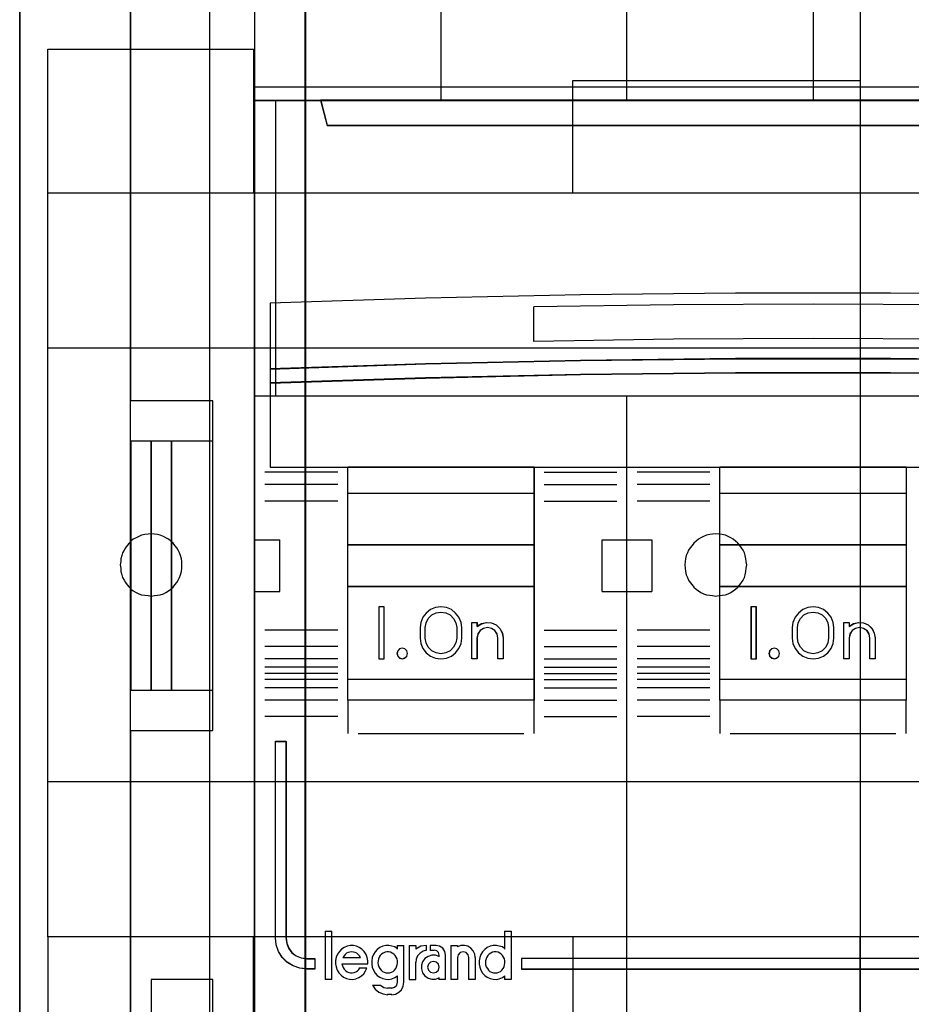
# Model space of a CAD drawing. Extents: x -631805 to -376315, y -40155 to 84873.
# Tile 58 of 256: x -619597 to -619166, y -31597 to -31121. Entities that reach past the tile are written whole.
import ezdxf

# ---------------------------------------------------------------- set-up
doc = ezdxf.new("R2010")
doc.units = 0
doc.header["$MEASUREMENT"] = 0
doc.layers.get('0').update_dxf_attribs({"color": 252})
for name, color, linetype in [('30', 7, 'Continuous'), ('45', 8, 'Continuous'), ('5', 7, 'Continuous'), ('50', 7, 'Continuous')]:
    doc.layers.add(name, color=color, linetype=linetype)

# ---------------------------------------------------------------- blocks, each defined once
blk = doc.blocks.new('*U1009')
at = {"layer": '5', "color": 7}
for points in [[(50.625815, -386.338651), (50.625815, -323.250088), (50.625815, -298.744188), (50.625815, -173.234937), (50.625815, -148.780413), (50.625815, -78.807593), (50.625815, -73.721462), (51.244508, -73.721462), (63.8246, -73.721462), (64.443293, -73.721462), (64.443293, -78.807593), (64.443293, -78.807593), (64.443293, -386.338651)], [(64.444049, -386.341247), (64.444049, -78.807635), (64.444049, -73.721462), (63.825368, -73.721462), (63.825368, -73.721462), (51.245527, -73.721462), (50.626846, -73.721462), (50.626846, -78.807635), (50.626846, -148.781036), (50.626846, -173.235764), (50.626846, -298.746057), (50.626846, -323.25216), (50.626846, -386.341247)]]:
    blk.add_lwpolyline(points, dxfattribs=at)
for points in [[(50.626846, -78.808532), (50.626846, -148.782882), (50.626846, -78.808532)], [(64.441398, -386.34188), (64.441398, -78.808532), (64.441398, -386.34188)], [(50.626846, -148.780234), (50.626846, -173.238419), (50.626846, -148.780234)], [(50.626846, -173.235771), (50.626846, -298.746832), (50.626846, -173.235771)]]:
    blk.add_lwpolyline(points, close=True, dxfattribs=at)
at = {"layer": '50', "color": 7}
for points in [[(55.98194, -85.921426), (391.762235, -85.921426), (391.762235, -735.000783), (55.98194, -735.000783), (55.98194, -85.921426)], [(59.825943, -92.486155), (387.918232, -92.486155), (387.918232, -379.414356), (59.825943, -379.414356), (59.825943, -92.486155)]]:
    blk.add_lwpolyline(points, dxfattribs=at)
blk = doc.blocks.new('*U1010')
at = {"layer": '50', "color": 7}
for points in [[(56.000497, -168.476979), (59.969501, -168.476979), (59.969501, -152.524789), (56.000497, -152.524789), (56.000497, -93.507993)], [(56.000497, -227.493776), (56.000497, -168.476979)], [(61.983887, -93.002352), (61.983887, -227.999417)], [(61.983887, -137.34823), (386.017439, -137.34823), (386.017439, -183.650891), (61.983887, -183.650891), (61.983887, -137.34823)], [(56.989334, -154.479023), (56.000497, -154.479023), (56.000497, -166.522746), (56.989334, -166.522746), (56.989334, -154.479023)], [(57.975519, -154.479023), (56.986683, -154.479023), (56.986683, -166.522746), (57.975519, -166.522746), (57.975519, -154.479023)], [(59.97175, -154.479023), (57.972868, -154.479023), (57.972868, -166.522746), (59.97175, -166.522746), (59.97175, -154.479023)], [(56.986683, -186.005084), (59.97175, -186.005084), (59.97175, -180.518146), (56.986683, -180.518146), (56.986683, -186.005084)]]:
    blk.add_lwpolyline(points, dxfattribs=at)
blk = doc.blocks.new('*U1011')
at = {"layer": '30', "color": 7}
for points in [[(91.27519, -113.505966), (91.27519, -207.495802)], [(91.27519, -113.505966), (91.27519, -207.495802)], [(51.981526, -135.521016), (61.94147, -135.521016), (61.94147, -142.480318), (51.981526, -142.480318), (51.981526, -135.521016)], [(77.375805, -137.030454), (91.27519, -137.030454), (91.27519, -142.480318), (77.375805, -142.480318), (77.375805, -137.030454)], [(51.981526, -142.47767), (396.088727, -142.47767), (396.088727, -178.455247), (51.981526, -178.455247), (51.981526, -142.47767)], [(51.981526, -149.974543), (396.088727, -149.974543), (396.088727, -170.958374), (51.981526, -170.958374), (51.981526, -149.974543)], [(56.993898, -161.975896), (57.150589, -161.953367), (57.284894, -161.930838), (57.4192, -161.908309), (57.575891, -161.863252), (57.687812, -161.795665), (57.822118, -161.728078), (57.93404, -161.637962), (58.045961, -161.547847), (58.135498, -161.435202), (58.225036, -161.322557), (58.292189, -161.209913), (58.359342, -161.074739), (58.40411, -160.939566), (58.448879, -160.781863), (58.471263, -160.624161), (58.471263, -160.466459), (58.471263, -160.308756), (58.448879, -160.173583), (58.40411, -160.01588), (58.359342, -159.880707), (58.292189, -159.745533), (58.225036, -159.632889), (58.135498, -159.520244), (58.045961, -159.407599), (57.93404, -159.317484), (57.822118, -159.227368), (57.687812, -159.159781), (57.575891, -159.092194), (57.4192, -159.024608), (57.284894, -159.002079), (57.150589, -158.97955), (56.993898, -158.957021), (56.837208, -158.97955), (56.680518, -159.002079), (56.523828, -159.024608), (56.389522, -159.092194), (56.255216, -159.159781), (56.12091, -159.227368), (56.008988, -159.317484), (55.919451, -159.407599), (55.829914, -159.520244), (55.740377, -159.632889), (55.673224, -159.745533), (55.606071, -159.880707), (55.561302, -160.01588), (55.516533, -160.173583), (55.516533, -160.308756), (55.494149, -160.466459), (55.516533, -160.624161), (55.516533, -160.781863), (55.561302, -160.939566), (55.606071, -161.074739), (55.673224, -161.209913), (55.740377, -161.322557), (55.829914, -161.435202), (55.919451, -161.547847), (56.008988, -161.637962), (56.12091, -161.728078), (56.255216, -161.795665), (56.389522, -161.863252), (56.523828, -161.908309), (56.680518, -161.930838), (56.837208, -161.953367), (56.993898, -161.975896)], [(84.29236, -161.975896), (84.449127, -161.953367), (84.605894, -161.930838), (84.762661, -161.908309), (84.897033, -161.863252), (85.031405, -161.795665), (85.143382, -161.728078), (85.255359, -161.637962), (85.367335, -161.547847), (85.456916, -161.435202), (85.546498, -161.322557), (85.613684, -161.209913), (85.68087, -161.074739), (85.72566, -160.939566), (85.748056, -160.781863), (85.770451, -160.624161), (85.792846, -160.466459), (85.770451, -160.308756), (85.748056, -160.173583), (85.72566, -160.01588), (85.68087, -159.880707), (85.613684, -159.745533), (85.546498, -159.632889), (85.456916, -159.520244), (85.367335, -159.407599), (85.255359, -159.317484), (85.143382, -159.227368), (85.031405, -159.159781), (84.897033, -159.092194), (84.762661, -159.024608), (84.605894, -159.002079), (84.449127, -158.97955), (84.29236, -158.957021), (84.135592, -158.97955), (84.00122, -159.002079), (83.844453, -159.024608), (83.710081, -159.092194), (83.575709, -159.159781), (83.463733, -159.227368), (83.351756, -159.317484), (83.239779, -159.407599), (83.150198, -159.520244), (83.060617, -159.632889), (82.971036, -159.745533), (82.926245, -159.880707), (82.859059, -160.01588), (82.836664, -160.173583), (82.814268, -160.308756), (82.791873, -160.466459), (82.814268, -160.624161), (82.836664, -160.781863), (82.859059, -160.939566), (82.926245, -161.074739), (82.971036, -161.209913), (83.060617, -161.322557), (83.150198, -161.435202), (83.239779, -161.547847), (83.351756, -161.637962), (83.463733, -161.728078), (83.575709, -161.795665), (83.710081, -161.863252), (83.844453, -161.908309), (84.00122, -161.930838), (84.135592, -161.953367), (84.29236, -161.975896)], [(51.981526, -185.478105), (61.94147, -185.478105), (61.94147, -178.452599), (51.981526, -178.452599), (51.981526, -185.478105)], [(77.375805, -183.971315), (91.27519, -183.971315), (91.27519, -178.452599), (77.375805, -178.452599), (77.375805, -183.971315)]]:
    blk.add_lwpolyline(points, dxfattribs=at)
blk.add_lwpolyline([(51.981526, -142.47767), (396.088727, -142.47767), (396.088727, -178.455247), (51.981526, -178.455247), (51.981526, -142.47767)], close=True, dxfattribs=at)
blk = doc.blocks.new('*U1012')
at = {"layer": '45', "color": 7}
for points in [[(79.996615, -118.986054), (98.004586, -118.986054), (98.004586, -118.986054), (116.00671, -118.986054), (116.00671, -118.986054), (116.00671, -202.010419), (116.00671, -202.010419), (98.004586, -202.010419), (98.004586, -202.010419), (79.996615, -202.010419), (79.996615, -202.010419), (61.994491, -202.010419), (61.994491, -202.010419), (61.994491, -118.986054), (61.994491, -118.986054), (79.996615, -118.986054), (79.996615, -118.986054)], [(79.998383, -118.99135), (98.002818, -118.99135), (116.001408, -118.99135), (116.001408, -202.005122), (98.002818, -202.005122), (79.998383, -202.005122), (61.999793, -202.005122), (61.999793, -118.99135), (79.998383, -118.99135)], [(61.994491, -137.997023), (116.00671, -137.997023), (116.00671, -152.304903), (61.994491, -152.304903), (61.994491, -137.997023)], [(61.999793, -138.00232), (116.001408, -138.00232), (116.001408, -152.299607), (61.999793, -152.299607), (61.999793, -138.00232)], [(65.181037, -137.997023), (65.496778, -139.207221), (65.496778, -139.207221), (112.507075, -139.207221), (112.507075, -139.207221), (112.822815, -137.997023), (65.181037, -137.997023)], [(65.186339, -138.00232), (65.502009, -139.201925), (112.501843, -139.201925), (112.817513, -138.00232), (65.186339, -138.00232)], [(115.26442, -147.810889), (107.757131, -147.564676), (100.255688, -147.400534), (92.748399, -147.318463), (85.252803, -147.318463), (77.745513, -147.400534), (70.249917, -147.564676), (62.736781, -147.810889), (62.736781, -150.994076), (70.249917, -150.747862), (77.745513, -150.58372), (85.252803, -150.495787), (92.748399, -150.495787), (100.255688, -150.58372), (107.757131, -150.747862), (115.26442, -150.994076), (115.26442, -147.810889)], [(115.26442, -150.98733), (107.757131, -150.739433), (100.255688, -150.574168), (92.748399, -150.485633), (85.252803, -150.485633), (77.745513, -150.574168), (70.249917, -150.739433), (62.736781, -150.98733), (62.736781, -151.671998), (70.249917, -151.430004), (77.745513, -151.258836), (85.252803, -151.176204), (92.748399, -151.176204), (100.255688, -151.258836), (107.757131, -151.430004), (115.26442, -151.671998), (115.26442, -150.98733)], [(115.259118, -150.988147), (107.753344, -150.742463), (100.253416, -150.578674), (92.747642, -150.49093), (85.253559, -150.49093), (77.747785, -150.578674), (70.253703, -150.742463), (62.742083, -150.988147), (62.742083, -151.666702), (70.253703, -151.426868), (77.747785, -151.257229), (85.253559, -151.175335), (92.747642, -151.175335), (100.253416, -151.257229), (107.753344, -151.426868), (115.259118, -151.666702), (115.259118, -150.988147)], [(115.259118, -150.988147), (107.753344, -150.742463), (100.253416, -150.578674), (92.747642, -150.49093), (85.253559, -150.49093), (77.747785, -150.578674), (70.253703, -150.742463), (62.742083, -150.988147), (62.742083, -151.666702), (70.253703, -151.426868), (77.747785, -151.257229), (85.253559, -151.175335), (92.747642, -151.175335), (100.253416, -151.257229), (107.753344, -151.426868), (115.259118, -151.666702), (115.259118, -150.988147)], [(115.26442, -151.66108), (107.757131, -151.420826), (100.255688, -151.25089), (92.748399, -151.168853), (85.252803, -151.168853), (77.745513, -151.25089), (70.249917, -151.420826), (62.736781, -151.66108), (62.736781, -155.739536), (115.26442, -155.739536), (115.26442, -151.66108)], [(66.495951, -155.726295), (75.504173, -155.726295), (75.504173, -167.012651), (66.495951, -167.012651), (66.495951, -155.726295)], [(66.501253, -155.731591), (75.498871, -155.731591), (75.498871, -167.007355), (66.501253, -167.007355), (66.501253, -155.731591)], [(66.501253, -155.731591), (75.498871, -155.731591), (75.498871, -167.007355), (66.501253, -167.007355), (66.501253, -155.731591)], [(84.493838, -155.726295), (93.510014, -155.726295), (93.510014, -167.012651), (84.493838, -167.012651), (84.493838, -155.726295)], [(84.49914, -155.731591), (93.504712, -155.731591), (93.504712, -167.007355), (84.49914, -167.007355), (84.49914, -155.731591)], [(84.49914, -155.731591), (93.504712, -155.731591), (93.504712, -167.007355), (84.49914, -167.007355), (84.49914, -155.731591)], [(66.495951, -156.994752), (75.504173, -156.994752), (75.504173, -159.510481), (66.495951, -159.510481), (66.495951, -156.994752)], [(66.501253, -157.000048), (75.498871, -157.000048), (75.498871, -159.502537), (66.501253, -159.502537), (66.501253, -157.000048)], [(66.501253, -157.000048), (75.498871, -157.000048), (75.498871, -159.502537), (66.501253, -159.502537), (66.501253, -157.000048)], [(84.493838, -156.994752), (93.510014, -156.994752), (93.510014, -159.510481), (84.493838, -159.510481), (84.493838, -156.994752)], [(84.49914, -157.000048), (93.504712, -157.000048), (93.504712, -159.502537), (84.49914, -159.502537), (84.49914, -157.000048)], [(84.49914, -157.000048), (93.504712, -157.000048), (93.504712, -159.502537), (84.49914, -159.502537), (84.49914, -157.000048)], [(66.495951, -161.499232), (75.504173, -161.499232), (75.504173, -166.006359), (66.495951, -166.006359), (66.495951, -161.499232)], [(84.493838, -161.499232), (93.510014, -161.499232), (93.510014, -166.006359), (84.493838, -166.006359), (84.493838, -161.499232)], [(84.49914, -161.504528), (93.504712, -161.504528), (93.504712, -166.001063), (84.49914, -166.001063), (84.49914, -161.504528)], [(68.250937, -162.500227), (68.004391, -162.500227), (68.004391, -165.002716), (68.250937, -165.002716), (68.250937, -162.500227)], [(86.254127, -162.500227), (86.002278, -162.500227), (86.002278, -165.002716), (86.254127, -165.002716), (86.254127, -162.500227)], [(63.004536, -169.00405), (63.508364, -169.00405), (63.508364, -178.502233), (63.543514, -178.76526), (63.63725, -179.004906), (63.795428, -179.215327), (64.006333, -179.373143), (64.24653, -179.472509), (64.510161, -179.507579), (64.902678, -179.507579), (64.902678, -180.004407), (64.510161, -180.004407), (64.17037, -179.969337), (63.854013, -179.858281), (63.566948, -179.68293), (63.326751, -179.443284), (63.150997, -179.156877), (63.039687, -178.841245), (63.004536, -178.502233), (63.004536, -169.00405)], [(68.431524, -180.203017), (68.520559, -180.197093), (68.609594, -180.167474), (68.686758, -180.126007), (68.757985, -180.060845), (68.817342, -179.989758), (68.858892, -179.9009), (68.88857, -179.806118), (68.900441, -179.71726), (68.900441, -179.616555), (68.882634, -179.521773), (68.835149, -179.438839), (68.787664, -179.355905), (68.722372, -179.284818), (68.645208, -179.237427), (68.562109, -179.201884), (68.473074, -179.178189), (68.384039, -179.178189), (68.30094, -179.201884), (68.211905, -179.237427), (68.134742, -179.284818), (68.06945, -179.355905), (68.021964, -179.438839), (67.98635, -179.521773), (67.962608, -179.616555), (67.956672, -179.71726), (67.968543, -179.806118), (67.998222, -179.9009), (68.039771, -179.989758), (68.105063, -180.060845), (68.176291, -180.126007), (68.25939, -180.167474), (68.34249, -180.197093), (68.431524, -180.203017)], [(73.627556, -180.203017), (73.716591, -180.197093), (73.805626, -180.167474), (73.882789, -180.126007), (73.954017, -180.060845), (74.013374, -179.989758), (74.054923, -179.9009), (74.084602, -179.806118), (74.096473, -179.71726), (74.096473, -179.616555), (74.078666, -179.521773), (74.031181, -179.438839), (73.983695, -179.355905), (73.918403, -179.284818), (73.847175, -179.237427), (73.764076, -179.201884), (73.675041, -179.178189), (73.580071, -179.178189), (73.496972, -179.201884), (73.407937, -179.237427), (73.336709, -179.284818), (73.265481, -179.355905), (73.217996, -179.438839), (73.182382, -179.521773), (73.15864, -179.616555), (73.152704, -179.71726), (73.164575, -179.806118), (73.194253, -179.9009), (73.247674, -179.989758), (73.301095, -180.060845), (73.372323, -180.126007), (73.455422, -180.167474), (73.538521, -180.197093), (73.627556, -180.203017)], [(74.899737, -179.503909), (74.899737, -180.004407), (114.996665, -180.004407), (114.996665, -179.503909), (74.899737, -179.503909)], [(70.915229, -179.920635), (70.879312, -179.782448), (70.777546, -179.680309), (70.639863, -179.644261), (70.50218, -179.680309), (70.394429, -179.782448), (70.358511, -179.920635), (70.394429, -180.06483), (70.50218, -180.166969), (70.639863, -180.203017), (70.777546, -180.166969), (70.879312, -180.06483), (70.915229, -179.920635)]]:
    blk.add_lwpolyline(points, close=True, dxfattribs=at)
for points in [[(79.992378, -138.010264), (79.992378, -118.986054)], [(70.997411, -130.693464), (70.997411, -138.010264)], [(89.000601, -130.693464), (89.000601, -138.010264)], [(102.504981, -147.991089), (95.755852, -147.88059), (89.006722, -147.84809), (82.245896, -147.88059), (75.490918, -147.991089)], [(79.992378, -202.010419), (79.992378, -152.291662)], [(61.994491, -159.245668), (63.211317, -159.245668)], [(63.198061, -159.245668), (63.198061, -161.758749)], [(78.79411, -161.758749), (78.79411, -159.245668)], [(78.79411, -159.245668), (80.005633, -159.245668)], [(79.992378, -159.245668), (81.209204, -159.245668)], [(81.195949, -159.245668), (81.195949, -161.758749)], [(61.994491, -161.745508), (63.211317, -161.745508)], [(78.79411, -161.745508), (80.005633, -161.745508)], [(79.992378, -161.745508), (81.209204, -161.745508)], [(84.01135, -165.410529), (80.496075, -165.410529)], [(66.495951, -166.99941), (66.495951, -168.625366)], [(75.490918, -166.99941), (75.490918, -168.625366)], [(84.493838, -166.99941), (84.493838, -168.625366)], [(93.496759, -166.99941), (93.496759, -168.625366)], [(65.395771, -178.171897), (65.395771, -180.512849)], [(65.395771, -178.171897), (65.719197, -178.171897)], [(65.705942, -178.171897), (65.705942, -180.512849)], [(74.083218, -178.171897), (74.083218, -179.045782)], [(74.083218, -178.171897), (74.406644, -178.171897)], [(74.393389, -178.171897), (74.393389, -180.512849)], [(67.460928, -179.764281), (67.460928, -179.611031), (67.431456, -179.451886), (67.378405, -179.30453), (67.289987, -179.168963), (67.183885, -179.056972), (67.054205, -178.968559), (66.912736, -178.903722), (66.771267, -178.874251), (66.618009, -178.868357), (66.464751, -178.897828), (66.323282, -178.962665), (66.193602, -179.045184), (66.087501, -179.163069), (66.004977, -179.286848), (65.940137, -179.440098), (65.90477, -179.593348), (65.90477, -179.752492), (65.934242, -179.905743), (65.981399, -180.058993), (66.069817, -180.19456), (66.170024, -180.312445), (66.293809, -180.406753), (66.429384, -180.47159), (66.582642, -180.506955), (66.7359, -180.512849), (66.883263, -180.483378), (67.024732, -180.424436), (67.154412, -180.347811), (67.272303, -180.23582), (67.354827, -180.106147), (67.419666, -179.964685)], [(68.900441, -179.033395), (68.770251, -178.944982), (68.628226, -178.897828), (68.480283, -178.868357), (68.33234, -178.874251), (68.190315, -178.909616), (68.042372, -178.974453), (67.924018, -179.062867), (67.817499, -179.174857), (67.740569, -179.310425), (67.681391, -179.457781), (67.651803, -179.611031), (67.651803, -179.770175), (67.681391, -179.923425), (67.740569, -180.070781), (67.817499, -180.206349), (67.924018, -180.318339), (68.042372, -180.406753), (68.190315, -180.47159), (68.33234, -180.506955), (68.480283, -180.512849), (68.628226, -180.483378), (68.770251, -180.424436), (68.900441, -180.347811)], [(68.887186, -178.868357), (68.887186, -179.045782)], [(68.887186, -178.868357), (69.210612, -178.868357)], [(69.197357, -178.868357), (69.197357, -180.663793)], [(69.470414, -178.868357), (69.470414, -180.512849)], [(69.470414, -178.868357), (69.79384, -178.868357)], [(70.308142, -178.868357), (70.026379, -178.912227), (69.780585, -179.056374)], [(69.780585, -178.868357), (69.780585, -179.056374)], [(70.294886, -178.868357), (70.294886, -179.114633)], [(70.488412, -178.868357), (70.488412, -179.114633)], [(70.76412, -178.868357), (70.488412, -178.868357)], [(71.2254, -179.347669), (71.18936, -179.167927), (71.087244, -179.006159), (70.937075, -178.904305), (70.750865, -178.868357)], [(71.487853, -178.868357), (71.487853, -180.512849)], [(71.487853, -178.868357), (71.811279, -178.868357)], [(72.664913, -179.458891), (72.641163, -179.291871), (72.563974, -179.136781), (72.45116, -179.005552), (72.30272, -178.910112), (72.136467, -178.868357), (71.964277, -178.874322), (71.798024, -178.933972)], [(71.798024, -178.868357), (71.798024, -178.945153)], [(74.096473, -179.033395), (73.972465, -178.944982), (73.824836, -178.897828), (73.683112, -178.868357), (73.529578, -178.874251), (73.387855, -178.909616), (73.240226, -178.974453), (73.122123, -179.062867), (73.01583, -179.174857), (72.939063, -179.310425), (72.880011, -179.457781), (72.850486, -179.611031), (72.850486, -179.770175), (72.880011, -179.923425), (72.939063, -180.070781), (73.01583, -180.206349), (73.122123, -180.318339), (73.240226, -180.406753), (73.387855, -180.47159), (73.529578, -180.506955), (73.683112, -180.512849), (73.824836, -180.483378), (73.972465, -180.424436), (74.096473, -180.347811)], [(67.105689, -179.458891), (67.058195, -179.379562), (67.004763, -179.312438), (66.933521, -179.251415), (66.850406, -179.214802), (66.773227, -179.190393), (66.690111, -179.178189), (66.601059, -179.190393), (66.517943, -179.214802), (66.434828, -179.251415), (66.375459, -179.312438), (66.316091, -179.379562), (66.26266, -179.458891)], [(66.26266, -179.44565), (67.105689, -179.44565)], [(70.308142, -179.101393), (70.146278, -179.149327), (69.990409, -179.239203), (69.876505, -179.371021), (69.804565, -179.526806), (69.780585, -179.694575)], [(70.915229, -179.401385), (70.743442, -179.342373), (70.559807, -179.342373), (70.382096, -179.401385), (70.22808, -179.507606), (70.11553, -179.655135), (70.056293, -179.82627), (70.056293, -180.009206), (70.11553, -180.192142), (70.22808, -180.339672), (70.382096, -180.445893), (70.559807, -180.504905), (70.743442, -180.504905), (70.915229, -180.439992)], [(70.488412, -179.101393), (70.681938, -179.101393)], [(70.915229, -179.347669), (70.884411, -179.218374), (70.798119, -179.132177), (70.668683, -179.101393)], [(70.901974, -179.334429), (70.901974, -179.413873)], [(71.212145, -179.334429), (71.212145, -180.512849)], [(72.354742, -179.458891), (72.318825, -179.31854), (72.217059, -179.214802), (72.07339, -179.178189), (71.935707, -179.214802), (71.833941, -179.31854), (71.798024, -179.458891)], [(71.798024, -179.44565), (71.798024, -180.512849)], [(72.341487, -179.44565), (72.341487, -180.512849)], [(72.651658, -179.44565), (72.651658, -180.512849)], [(66.214941, -179.755482), (67.460928, -179.755482)], [(66.214941, -179.755482), (66.238691, -179.852247), (66.280255, -179.936915), (66.327755, -180.021584), (66.393069, -180.08811), (66.46432, -180.14254), (66.541509, -180.178826), (66.630573, -180.203017), (66.713699, -180.203017), (66.808701, -180.184874), (66.885889, -180.148587), (66.969016, -180.100205), (67.028392, -180.03368), (67.08183, -179.961107)], [(67.068575, -179.954093), (67.421163, -179.954093)], [(69.470414, -180.512849), (69.79384, -180.512849), (69.79384, -179.681335)], [(68.887186, -180.335424), (68.887186, -180.663793)], [(70.901974, -180.428109), (70.901974, -180.512849)], [(74.083218, -180.335424), (74.083218, -180.512849)], [(65.395771, -180.49696), (65.719197, -180.49696)], [(67.694219, -180.785607), (67.825329, -180.977903), (68.004115, -181.122124), (68.212699, -181.218272), (68.439161, -181.254327)], [(67.694219, -180.785607), (68.086573, -180.785607)], [(68.073318, -180.785607), (68.244044, -180.900801), (68.439161, -180.939199)], [(68.423255, -180.925958), (68.630035, -180.925958)], [(68.61678, -181.254327), (68.796729, -181.224438), (68.964682, -181.134768), (69.096645, -181.009231), (69.180621, -180.841847), (69.210612, -180.650552)], [(68.61678, -180.939199), (68.758611, -180.896209), (68.863442, -180.791805), (68.900441, -180.650552)], [(70.901974, -180.49696), (71.2254, -180.49696)], [(71.487853, -180.49696), (71.811279, -180.49696)], [(72.341487, -180.49696), (72.664913, -180.49696)], [(74.083218, -180.49696), (74.406644, -180.49696)], [(68.630035, -181.241087), (68.423255, -181.241087)]]:
    blk.add_lwpolyline(points, dxfattribs=at)
at = {"layer": '45', "color": 4}
blk.add_lwpolyline([(62.999234, -137.997023), (62.999234, -152.304903)], dxfattribs=at)
blk.add_lwpolyline([(115.259118, -147.814766), (107.753344, -147.569263), (100.253416, -147.405593), (92.747642, -147.323759), (85.253559, -147.323759), (77.747785, -147.405593), (70.253703, -147.569263), (62.742083, -147.814766), (62.742083, -150.988779), (70.253703, -150.743275), (77.747785, -150.579606), (85.253559, -150.491926), (92.747642, -150.491926), (100.253416, -150.579606), (107.753344, -150.743275), (115.259118, -150.988779), (115.259118, -147.814766)], close=True, dxfattribs=at)
blk.add_lwpolyline([(115.259118, -147.814766), (107.753344, -147.569263), (100.253416, -147.405593), (92.747642, -147.323759), (85.253559, -147.323759), (77.747785, -147.405593), (70.253703, -147.569263), (62.742083, -147.814766), (62.742083, -150.988779), (70.253703, -150.743275), (77.747785, -150.579606), (85.253559, -150.491926), (92.747642, -150.491926), (100.253416, -150.579606), (107.753344, -150.743275), (115.259118, -150.988779), (115.259118, -147.814766)], close=True, dxfattribs=at)
at = {"layer": '45', "color": 251}
for points in [[(75.490918, -149.662063), (75.490918, -147.977848)], [(102.504981, -149.662063), (95.755852, -149.55361), (89.006722, -149.521712), (82.245896, -149.55361), (75.490918, -149.662063)], [(66.010811, -155.977868), (62.490235, -155.977868)], [(75.994615, -155.977868), (79.504588, -155.977868)], [(84.01135, -155.977868), (80.496075, -155.977868)], [(66.010811, -156.578995), (62.490235, -156.578995)], [(75.994615, -156.578995), (79.504588, -156.578995)], [(84.01135, -156.578995), (80.496075, -156.578995)], [(66.010811, -157.38138), (62.490235, -157.38138)], [(75.994615, -157.38138), (79.504588, -157.38138)], [(84.01135, -157.38138), (80.496075, -157.38138)], [(66.010811, -163.615092), (62.490235, -163.615092)], [(75.994615, -163.615092), (79.504588, -163.615092)], [(84.01135, -163.615092), (80.496075, -163.615092)], [(66.010811, -164.409533), (62.490235, -164.409533)], [(75.994615, -164.409533), (79.504588, -164.409533)], [(84.01135, -164.409533), (80.496075, -164.409533)], [(66.010811, -165.013308), (62.490235, -165.013308)], [(75.994615, -165.013308), (79.504588, -165.013308)], [(84.01135, -165.013308), (80.496075, -165.013308)], [(66.010811, -165.410529), (62.490235, -165.410529)], [(66.010811, -165.712416), (62.490235, -165.712416)], [(75.994615, -165.410529), (79.504588, -165.410529)], [(75.994615, -165.712416), (79.504588, -165.712416)], [(84.01135, -165.712416), (80.496075, -165.712416)], [(66.010811, -166.011656), (62.490235, -166.011656)], [(75.994615, -166.011656), (79.504588, -166.011656)], [(84.01135, -166.011656), (80.496075, -166.011656)], [(66.010811, -166.414172), (62.490235, -166.414172)], [(75.994615, -166.414172), (79.504588, -166.414172)], [(84.01135, -166.414172), (80.496075, -166.414172)], [(66.010811, -167.010003), (62.490235, -167.010003)], [(75.994615, -167.010003), (79.504588, -167.010003)], [(84.01135, -167.010003), (80.496075, -167.010003)], [(66.010811, -167.804444), (62.490235, -167.804444)], [(75.994615, -167.804444), (79.504588, -167.804444)], [(84.01135, -167.804444), (80.496075, -167.804444)], [(66.996997, -168.612125), (75.008429, -168.612125)], [(84.989582, -168.612125), (93.011619, -168.612125)]]:
    blk.add_lwpolyline(points, dxfattribs=at)
for points in [[(115.259118, -151.665235), (107.753344, -151.425538), (100.253416, -151.255997), (92.747642, -151.174149), (85.253559, -151.174149), (77.747785, -151.255997), (70.253703, -151.425538), (62.742083, -151.665235), (62.742083, -155.734239), (115.259118, -155.734239), (115.259118, -151.665235)], [(115.259118, -151.665235), (107.753344, -151.425538), (100.253416, -151.255997), (92.747642, -151.174149), (85.253559, -151.174149), (77.747785, -151.255997), (70.253703, -151.425538), (62.742083, -151.665235), (62.742083, -155.734239), (115.259118, -155.734239), (115.259118, -151.665235)], [(66.501253, -161.504528), (75.498871, -161.504528), (75.498871, -166.001063), (66.501253, -166.001063), (66.501253, -161.504528)]]:
    blk.add_lwpolyline(points, close=True, dxfattribs=at)
at = {"layer": '45', "color": 255}
for points in [[(68.256239, -162.494931), (67.999089, -162.494931), (67.999089, -162.494931), (67.999089, -165.008012), (67.999089, -165.008012), (68.256239, -165.008012), (68.256239, -165.008012), (68.256239, -162.494931), (68.256239, -162.494931)], [(72.010107, -163.498989), (71.974806, -163.246507), (71.874788, -162.994024), (71.710052, -162.794387), (71.510015, -162.62998), (71.268794, -162.530161), (71.004039, -162.494931), (70.745167, -162.530161), (70.498063, -162.62998), (70.292142, -162.794387), (70.127406, -162.994024), (70.033271, -163.246507), (69.99797, -163.498989), (69.99797, -163.498989), (69.99797, -164.003954), (69.99797, -164.003954), (70.033271, -164.262308), (70.127406, -164.503047), (70.292142, -164.720299), (70.498063, -164.872963), (70.745167, -164.972782), (71.004039, -165.008012), (71.268794, -164.972782), (71.510015, -164.872963), (71.710052, -164.720299), (71.874788, -164.503047), (71.974806, -164.262308), (72.010107, -164.003954), (72.010107, -164.003954), (72.010107, -163.498989), (72.010107, -163.498989)], [(70.247168, -164.002824), (70.247168, -163.496884), (70.247168, -163.496884), (70.28257, -163.261562), (70.388776, -163.055656), (70.559887, -162.885048), (70.7664, -162.779154), (71.002414, -162.743856), (71.238428, -162.779154), (71.450842, -162.885048), (71.616052, -163.055656), (71.722258, -163.261562), (71.763561, -163.496884), (71.763561, -163.496884), (71.763561, -164.002824), (71.763561, -164.002824), (71.722258, -164.238146), (71.616052, -164.449935), (71.450842, -164.61466), (71.238428, -164.720554), (71.002414, -164.761735), (70.7664, -164.720554), (70.559887, -164.61466), (70.388776, -164.449935), (70.28257, -164.238146), (70.247168, -164.002824), (70.247168, -164.002824)], [(86.259429, -162.494931), (85.996976, -162.494931), (85.996976, -162.494931), (85.996976, -165.008012), (85.996976, -165.008012), (86.259429, -165.008012), (86.259429, -165.008012), (86.259429, -162.494931), (86.259429, -162.494931)], [(90.007995, -163.498989), (89.972694, -163.246507), (89.872675, -162.994024), (89.713822, -162.794387), (89.502019, -162.62998), (89.260798, -162.530161), (89.00781, -162.494931), (88.743055, -162.530161), (88.501834, -162.62998), (88.29003, -162.794387), (88.131177, -162.994024), (88.031158, -163.246507), (87.995858, -163.498989), (87.995858, -163.498989), (87.995858, -164.003954), (87.995858, -164.003954), (88.031158, -164.262308), (88.131177, -164.503047), (88.29003, -164.720299), (88.501834, -164.872963), (88.743055, -164.972782), (89.00781, -165.008012), (89.260798, -164.972782), (89.502019, -164.872963), (89.713822, -164.720299), (89.872675, -164.503047), (89.972694, -164.262308), (90.007995, -164.003954), (90.007995, -164.003954), (90.007995, -163.498989), (90.007995, -163.498989)], [(88.245055, -164.002824), (88.245055, -163.496884), (88.245055, -163.496884), (88.280471, -163.261562), (88.392623, -163.055656), (88.557898, -162.885048), (88.770395, -162.779154), (89.006503, -162.743856), (89.230806, -162.779154), (89.443303, -162.885048), (89.614481, -163.055656), (89.72073, -163.261562), (89.756146, -163.496884), (89.756146, -163.496884), (89.756146, -164.002824), (89.756146, -164.002824), (89.72073, -164.238146), (89.614481, -164.449935), (89.443303, -164.61466), (89.230806, -164.720554), (89.006503, -164.761735), (88.770395, -164.720554), (88.557898, -164.61466), (88.392623, -164.449935), (88.280471, -164.238146), (88.245055, -164.002824), (88.245055, -164.002824)], [(72.745713, -163.247002), (72.745713, -163.435471), (72.745713, -163.435471), (72.958126, -163.305898), (73.200041, -163.247002), (73.441956, -163.27056), (73.67207, -163.364795), (73.849081, -163.535595), (73.972988, -163.759403), (74.014291, -164.000879), (74.014291, -164.000879), (74.014291, -165.008012), (74.014291, -165.008012), (73.754675, -165.008012), (73.754675, -165.008012), (73.754675, -164.000879), (73.754675, -164.000879), (73.719273, -163.80652), (73.607166, -163.641609), (73.441956, -163.535595), (73.253144, -163.494368), (73.058432, -163.535595), (72.893222, -163.641609), (72.787016, -163.80652), (72.745713, -164.000879), (72.745713, -164.000879), (72.745713, -165.008012), (72.745713, -165.008012), (72.497898, -165.008012), (72.497898, -165.008012), (72.497898, -163.247002), (72.497898, -163.247002), (72.745713, -163.247002), (72.745713, -163.247002)], [(72.749282, -163.252298), (72.749282, -163.439633), (72.96021, -163.31084), (73.200433, -163.252298), (73.440656, -163.275715), (73.669161, -163.369383), (73.844934, -163.539156), (73.967975, -163.761617), (74.008989, -164.001641), (74.008989, -165.002716), (73.751188, -165.002716), (73.751188, -164.001641), (73.716034, -163.808451), (73.604711, -163.644532), (73.440656, -163.539156), (73.253165, -163.498176), (73.059814, -163.539156), (72.89576, -163.644532), (72.790296, -163.808451), (72.749282, -164.001641), (72.749282, -165.002716), (72.5032, -165.002716), (72.5032, -163.252298), (72.749282, -163.252298)], [(90.750099, -163.247002), (90.750099, -163.435471), (90.750099, -163.435471), (90.956612, -163.305898), (91.198527, -163.247002), (91.446342, -163.27056), (91.664655, -163.364795), (91.853467, -163.535595), (91.965574, -163.759403), (92.006876, -164.000879), (92.006876, -164.000879), (92.006876, -165.008012), (92.006876, -165.008012), (91.753161, -165.008012), (91.753161, -165.008012), (91.753161, -164.000879), (91.753161, -164.000879), (91.717758, -163.80652), (91.611552, -163.641609), (91.446342, -163.535595), (91.25163, -163.494368), (91.056918, -163.535595), (90.891708, -163.641609), (90.785501, -163.80652), (90.750099, -164.000879), (90.750099, -164.000879), (90.750099, -165.008012), (90.750099, -165.008012), (90.490483, -165.008012), (90.490483, -165.008012), (90.490483, -163.247002), (90.490483, -163.247002), (90.750099, -163.247002), (90.750099, -163.247002)], [(90.753586, -163.252298), (90.753586, -163.439633), (90.958654, -163.31084), (91.198877, -163.252298), (91.44496, -163.275715), (91.661746, -163.369383), (91.849237, -163.539156), (91.96056, -163.761617), (92.001574, -164.001641), (92.001574, -165.002716), (91.749633, -165.002716), (91.749633, -164.001641), (91.714478, -163.808451), (91.609014, -163.644532), (91.44496, -163.539156), (91.251609, -163.498176), (91.058259, -163.539156), (90.894204, -163.644532), (90.78874, -163.808451), (90.753586, -164.001641), (90.753586, -165.002716), (90.495785, -165.002716), (90.495785, -163.252298), (90.753586, -163.252298)], [(69.385581, -164.755823), (69.349464, -164.623724), (69.259173, -164.527652), (69.126746, -164.491626), (69.000338, -164.527652), (68.910047, -164.623724), (68.873931, -164.755823), (68.910047, -164.875913), (69.000338, -164.971985), (69.126746, -165.008012), (69.259173, -164.971985), (69.349464, -164.875913), (69.385581, -164.755823)], [(69.380279, -164.7557), (69.344911, -164.626311), (69.256491, -164.53221), (69.126808, -164.496922), (69.003021, -164.53221), (68.914601, -164.626311), (68.879233, -164.7557), (68.914601, -164.873327), (69.003021, -164.967428), (69.126808, -165.002716), (69.256491, -164.967428), (69.344911, -164.873327), (69.380279, -164.7557)], [(87.383468, -164.755823), (87.347402, -164.623724), (87.251225, -164.527652), (87.131003, -164.491626), (86.99876, -164.527652), (86.902583, -164.623724), (86.866516, -164.755823), (86.902583, -164.875913), (86.99876, -164.971985), (87.131003, -165.008012), (87.251225, -164.971985), (87.347402, -164.875913), (87.383468, -164.755823)], [(87.378166, -164.7557), (87.34284, -164.626311), (87.248635, -164.53221), (87.13088, -164.496922), (87.001349, -164.53221), (86.907145, -164.626311), (86.871818, -164.7557), (86.907145, -164.873327), (87.001349, -164.967428), (87.13088, -165.002716), (87.248635, -164.967428), (87.34284, -164.873327), (87.378166, -164.7557)]]:
    blk.add_lwpolyline(points, close=True, dxfattribs=at)
at = {"layer": '45', "color": 1}
for points in [[(62.999234, -168.998753), (63.505876, -168.998753), (63.505876, -168.998753), (63.505876, -178.506083), (63.505876, -178.506083), (63.541223, -178.769363), (63.635482, -179.00924), (63.794545, -179.219864), (64.006628, -179.377832), (64.248166, -179.477293), (64.51327, -179.512397), (64.51327, -179.512397), (64.90798, -179.512397), (64.90798, -179.512397), (64.90798, -180.009703), (64.90798, -180.009703), (64.51327, -180.009703), (64.51327, -180.009703), (64.171581, -179.974599), (63.853457, -179.863437), (63.564788, -179.687917), (63.323249, -179.44804), (63.146513, -179.161357), (63.034581, -178.845421), (62.999234, -178.506083), (62.999234, -178.506083), (62.999234, -168.998753), (62.999234, -168.998753)], [(74.894435, -179.498613), (74.894435, -180.009703), (74.894435, -180.009703), (115.001968, -180.009703), (115.001968, -180.009703), (115.001968, -179.498613), (115.001968, -179.498613), (74.894435, -179.498613), (74.894435, -179.498613)]]:
    blk.add_lwpolyline(points, close=True, dxfattribs=at)

msp = doc.modelspace()

# ---------------------------------------------------------------- block references
at = {"xscale": 10, "yscale": 10, "zscale": 10}
for name in ['*U1009', '*U1011', '*U1010', '*U1012']:
    msp.add_blockref(name, (-620103.09, -29779.66), dxfattribs=at)

doc.saveas('drawing.dxf')
